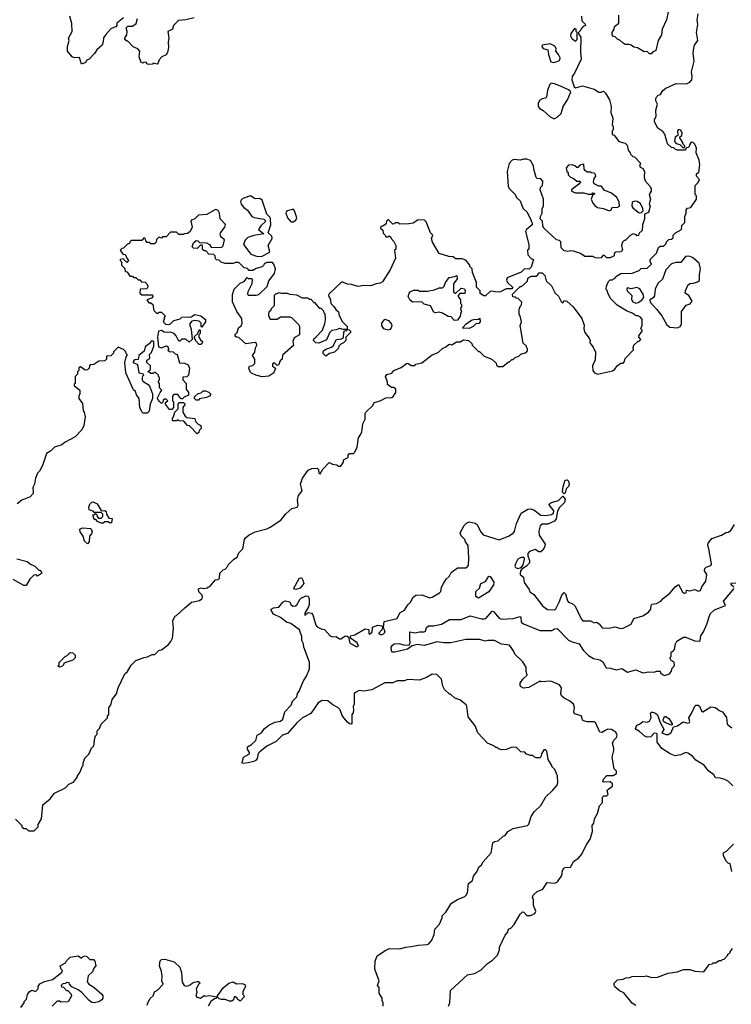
# Model space of a CAD drawing. Extents: x 1861455 to 2058065, y 200073 to 437907.
# Tile 85 of 256: x 1962550 to 1968701, y 257622 to 266126. Entities that reach past the tile are written whole.
import ezdxf

# ---------------------------------------------------------------- set-up
doc = ezdxf.new("R2010")
doc.units = 0

msp = doc.modelspace()

# ---------------------------------------------------------------- linework, layer by layer
at = {"layer": '0CON05XD'}
for points in [[(1968156, 266195), (1968140, 266125), (1968102.5, 266045), (1968097.5, 265995), (1968068.8, 265945), (1968049.3, 265860.7), (1968020, 265845), (1968008.3, 265831.7), (1967995, 265830), (1967975, 265850), (1967948.3, 265848.3), (1967891.7, 265881.7), (1967858.3, 265888.3), (1967836.7, 265906.7), (1967818.3, 265911.7)], [(1962515, 259220), (1962570, 259165), (1962570, 259155), (1962585, 259140), (1962605, 259140), (1962625, 259120), (1962675, 259120), (1962698.3, 259141.7), (1962710, 259155), (1962710, 259175), (1962740, 259225), (1962750, 259345), (1962813, 259397), (1962850, 259445), (1962945, 259492.5), (1962975, 259522.5), (1963015, 259540), (1963050, 259585), (1963050, 259595), (1963070, 259625), (1963091.7, 259678.3), (1963100, 259685), (1963100, 259705), (1963113, 259747), (1963148.3, 259781.7), (1963170, 259835), (1963190, 259855), (1963198.3, 259921.7), (1963205, 259940), (1963220, 259955), (1963220, 259985), (1963240, 260005), (1963255, 260040), (1963310, 260095), (1963310, 260115), (1963320, 260125), (1963320, 260185), (1963337.5, 260205), (1963350, 260255), (1963387, 260303), (1963402.5, 260355), (1963457.5, 260475), (1963483, 260497), (1963515, 260550), (1963555, 260590), (1963625, 260617.5), (1963655, 260622.5), (1963695, 260642.5), (1963717, 260643), (1963755, 260680), (1963777, 260683), (1963835, 260730), (1963857.5, 260755), (1963870, 260785), (1963880, 260865), (1963872.5, 260935), (1963893.6, 260976.4), (1963905, 260980), (1963977.5, 261045), (1964036.4, 261093.6), (1964105, 261110), (1964125, 261122.5), (1964130, 261135), (1964126.7, 261155), (1964097.5, 261185), (1964095, 261210), (1964115, 261217.5), (1964135, 261212.5), (1964175, 261220), (1964181.7, 261228.3), (1964195, 261230), (1964242.5, 261287.5), (1964265, 261290), (1964278.3, 261301.7), (1964280, 261345), (1964310, 261375), (1964325, 261380), (1964350, 261405), (1964351.7, 261418.3), (1964400, 261465), (1964430, 261485), (1964445, 261520), (1964480, 261555), (1964492.5, 261635), (1964500.7, 261649.3), (1964535, 261677.5), (1964585, 261702.5), (1964685, 261727.5), (1964715, 261742.5), (1964806.4, 261803.6), (1964850.7, 261859.3), (1964902.5, 261905), (1964947.5, 261915), (1964956.2, 261933.8), (1964950, 261975), (1964960, 262015), (1964993, 262057), (1964976.7, 262115), (1964995, 262166.7), (1965045, 262233.8), (1965075, 262248.8), (1965121.7, 262251.7), (1965131.7, 262241.7), (1965135, 262210), (1965147, 262203), (1965170, 262245), (1965225, 262300), (1965255, 262287.5), (1965291.7, 262281.7), (1965305, 262270), (1965325, 262270), (1965350, 262305), (1965350, 262325), (1965390, 262345), (1965390, 262365), (1965401.7, 262378.3), (1965435, 262380), (1965448.3, 262391.7), (1965467.5, 262435), (1965477.5, 262515), (1965500, 262545), (1965506.7, 262565), (1965517.5, 262635), (1965537.5, 262675), (1965537.5, 262725), (1965542.5, 262735), (1965602.5, 262795), (1965615, 262820), (1965665, 262832.5), (1965715, 262860), (1965767, 262863), (1965779.3, 262870.7), (1965800, 262905), (1965800, 262935), (1965785, 262950), (1965765, 262950), (1965730, 262975), (1965730, 262995), (1965712.5, 263045), (1965725, 263060), (1965766.7, 263073.3), (1965785, 263096.7), (1965847, 263123), (1965895, 263157.5), (1965905, 263160), (1965935, 263140), (1965965, 263140), (1965975, 263150), (1966025, 263162.5), (1966115, 263230), (1966168.3, 263251.7), (1966203.6, 263286.4), (1966235, 263300), (1966250, 263315), (1966265, 263322.5), (1966285, 263317.5), (1966325, 263342.5), (1966357, 263343), (1966385, 263360), (1966430, 263355), (1966458.3, 263328.3), (1966460, 263315), (1966515, 263260), (1966525, 263260), (1966565, 263220), (1966630, 263195), (1966668.3, 263158.3), (1966671.7, 263141.7), (1966685, 263130), (1966725, 263130), (1966775, 263170), (1966785, 263170), (1966805, 263190), (1966815, 263190), (1966831.7, 263208.3), (1966865, 263220), (1966883, 263237), (1966928.3, 263251.7), (1966940, 263265), (1966940, 263285), (1966930, 263295), (1966930, 263305), (1966903, 263333), (1966877.5, 263485), (1966887.5, 263515), (1966877, 263567), (1966868.3, 263578.3), (1966867.5, 263625), (1966880, 263655), (1966887, 263663), (1966890, 263685), (1966858.3, 263718.3), (1966841.7, 263721.7), (1966835, 263730), (1966811.7, 263731.7), (1966810, 263755), (1966875, 263820), (1966888.3, 263821.7), (1966936.4, 263863.6), (1966945, 263897.5), (1966975, 263910), (1967015, 263910), (1967028.3, 263921.7), (1967035, 263940), (1967065, 263940), (1967090, 263915), (1967101.7, 263871.7), (1967146.4, 263826.4), (1967177.5, 263765), (1967207, 263737), (1967232.5, 263685), (1967245, 263680), (1967255, 263700), (1967280, 263695), (1967333.3, 263645), (1967410, 263545), (1967428.3, 263488.3), (1967426, 263455), (1967436, 263425), (1967473.3, 263375), (1967480, 263355), (1967477.5, 263335), (1967506.1, 263296.1), (1967526.7, 263255), (1967523, 263187), (1967502.5, 263135), (1967503, 263097), (1967517.5, 263075), (1967545, 263063.3), (1967675, 263093.3), (1967693, 263107), (1967713.6, 263136.4), (1967745, 263160), (1967765, 263160), (1967777, 263173), (1967785, 263200), (1967857, 263273), (1967852.5, 263295), (1967860, 263315), (1967895, 263350), (1967905, 263350), (1967920, 263365), (1967903, 263383), (1967902.5, 263395), (1967930, 263435), (1967930, 263445), (1967920, 263455), (1967931.7, 263488.3), (1967930, 263535), (1967915, 263557.5), (1967897, 263567), (1967878.3, 263568.3), (1967845, 263592.5), (1967795, 263612.5), (1967715, 263660), (1967660, 263715), (1967632.5, 263765), (1967630, 263785), (1967620, 263795), (1967622.5, 263825), (1967640, 263865), (1967655, 263880), (1967675, 263880), (1967681.7, 263888.3), (1967695, 263890), (1967700, 263905), (1967745, 263932.5), (1967845, 263937.5), (1967905, 263960), (1967923, 263977), (1967975, 263980), (1968010, 264015), (1968000, 264035), (1968000, 264055), (1968055, 264110), (1968071.7, 264158.3), (1968085, 264170), (1968115, 264170), (1968138.3, 264191.7), (1968141.7, 264208.3), (1968161.7, 264228.3), (1968185, 264230), (1968198.3, 264241.7), (1968200, 264265), (1968220, 264285), (1968270, 264315), (1968273, 264347), (1968300, 264375), (1968300, 264425), (1968310, 264455), (1968310, 264485), (1968323, 264497), (1968350, 264505), (1968400, 264575), (1968400, 264605), (1968390, 264615), (1968390, 264695), (1968415, 264720), (1968427.5, 264745), (1968400, 264775), (1968400, 264795), (1968421.7, 264808.3), (1968430, 264875), (1968422.3, 264912.3), (1968396.7, 264975), (1968400, 265015), (1968385, 265050), (1968370, 265065), (1968355, 265067.5), (1968340, 265045), (1968338.3, 265031.7), (1968328.3, 265021.7), (1968311.7, 265018.3), (1968305, 265000), (1968235, 265000), (1968220, 265005), (1968205, 265020), (1968183, 265023), (1968150, 265055), (1968127, 265137), (1968109.3, 265159.3), (1968065, 265187.5), (1968037.5, 265245), (1968037.5, 265265), (1968051.7, 265288.3), (1968047.5, 265345), (1968062.5, 265395), (1968047.5, 265425), (1968047.5, 265445), (1968057, 265463), (1968070, 265475), (1968089.3, 265480.7), (1968110, 265515), (1968135.8, 265534.2), (1968225, 265573.3), (1968315, 265571.2), (1968342.5, 265585), (1968358.8, 265605), (1968362, 265635), (1968356.1, 265676.1), (1968378.8, 265768.8), (1968371.9, 265835), (1968376.8, 265883.2), (1968384, 265905), (1968412, 265945), (1968399.2, 266015), (1968412.5, 266085), (1968406.9, 266125), (1968415.5, 266175)], [(1963448.3, 266141.7), (1963390, 266095), (1963390, 266075), (1963380, 266065), (1963340.7, 266049.3), (1963295, 265997.5), (1963275, 265970), (1963272.5, 265935), (1963262.5, 265905), (1963217.5, 265865), (1963196.4, 265833.6), (1963150, 265785), (1963130, 265775), (1963120, 265755), (1963085, 265742.5), (1963068.3, 265798.3), (1963025, 265796.2), (1963005, 265803.8), (1962962.5, 265855), (1962962.5, 265895), (1962976.7, 265945), (1962973.3, 265965), (1963002.5, 266025), (1963001.7, 266091.7), (1962982.5, 266155)], [(1964057, 266143), (1963985, 266123.3), (1963921.7, 266118.3), (1963880, 266075), (1963870, 266045), (1963830, 266025), (1963840, 265965), (1963832.5, 265935), (1963837, 265887), (1963826.4, 265843.6), (1963816.4, 265823.6), (1963780, 265805), (1963755, 265780), (1963747, 265753), (1963737, 265743), (1963705, 265750), (1963697, 265743), (1963665, 265737.5), (1963650, 265745), (1963645, 265760), (1963623, 265757), (1963615, 265750), (1963600, 265755), (1963582.5, 265805), (1963590, 265855), (1963570, 265875), (1963531.7, 265891.7), (1963485, 265940), (1963475, 265940), (1963460, 265955), (1963460, 265965), (1963477.5, 265995), (1963480, 266025), (1963470, 266055), (1963485, 266070), (1963525, 266068.8), (1963558.3, 266091.7), (1963567.5, 266135)], [(1967407.5, 266155), (1967410, 266115), (1967438.3, 266088.3), (1967440, 266075), (1967421.7, 266068.3), (1967400, 266045), (1967398.3, 266031.7), (1967380, 266015), (1967380, 266005), (1967400, 265975), (1967397.5, 265845), (1967403.3, 265785), (1967346.7, 265665), (1967326.7, 265635), (1967323.3, 265605), (1967343.3, 265545), (1967355, 265536.7), (1967415, 265554.2), (1967515, 265526), (1967555, 265501.2), (1967575, 265500), (1967597.5, 265507.5), (1967615, 265490), (1967647.5, 265435), (1967662.5, 265375), (1967660, 265325), (1967677.5, 265275), (1967672.5, 265215), (1967680, 265205), (1967680, 265175), (1967670, 265165), (1967670, 265135), (1967688.3, 265128.3), (1967730, 265075), (1967785, 265060), (1967801.7, 265041.7), (1967808.3, 264998.3), (1967827, 264977), (1967830, 264965), (1967850, 264945), (1967865, 264940), (1967920, 264885), (1967910, 264875), (1967910, 264855), (1967935, 264840), (1967950, 264815), (1967947.5, 264765), (1967957.5, 264735), (1968000, 264685), (1968007.5, 264665), (1968007.5, 264645), (1967992.5, 264615), (1968002.5, 264575), (1967990, 264535), (1968000, 264515), (1967985, 264460), (1967950, 264445), (1967950, 264405), (1967932.5, 264355), (1967930, 264305), (1967901.7, 264278.3), (1967898.3, 264261.7), (1967885, 264260), (1967878.3, 264268.3), (1967853, 264277), (1967827, 264263), (1967785, 264220), (1967775, 264220), (1967760, 264205), (1967752.5, 264175), (1967760, 264135), (1967745, 264120), (1967701.7, 264118.3), (1967690, 264105), (1967690, 264085), (1967655, 264070), (1967625, 264070), (1967605, 264090), (1967591.7, 264088.3), (1967575, 264070), (1967545, 264067.5), (1967528.3, 264068.3), (1967505, 264080), (1967435, 264080), (1967397, 264107), (1967337, 264127), (1967315, 264130), (1967285, 264122.5), (1967255, 264130), (1967230, 264155), (1967228.3, 264208.3), (1967215, 264220), (1967190, 264225), (1967080, 264325), (1967072.5, 264345), (1967070, 264385), (1967050, 264405), (1967052.5, 264425), (1967067.5, 264455), (1967067.5, 264495), (1967077.5, 264515), (1967076.4, 264576.4), (1967050, 264655), (1967053, 264677), (1967070, 264695), (1967071.7, 264731.7), (1967055, 264750), (1967023, 264753), (1967013, 264763), (1966993.3, 264835), (1966992.5, 264865), (1966965, 264910), (1966935, 264922.5), (1966905, 264922.5), (1966875, 264912.5), (1966825, 264917.5), (1966808.3, 264911.7), (1966780, 264885), (1966762.5, 264815), (1966772.5, 264685), (1966783.6, 264663.6), (1966829.3, 264619.3), (1966847, 264587), (1966875, 264560), (1966891.7, 264521.7), (1966902.5, 264495), (1966932.5, 264465), (1966970, 264395), (1966971.7, 264381.7), (1966980, 264375), (1966980, 264355), (1966930, 264315), (1966922.5, 264295), (1966950, 264185), (1966950, 264145), (1966940, 264135), (1966942.5, 264095), (1966975, 264060), (1966990, 264055), (1966971.7, 263988.3), (1966955, 263972.5), (1966912.5, 263975), (1966883.6, 263946.4), (1966763.6, 263896.4), (1966757.5, 263875), (1966767.5, 263855), (1966810, 263815), (1966808.3, 263801.7), (1966755, 263800), (1966705, 263776.7), (1966685, 263773.3), (1966618.3, 263781.7), (1966575, 263740), (1966561.7, 263741.7), (1966531.7, 263761.7), (1966530, 263785), (1966500, 263815), (1966497.5, 263855), (1966463, 263943), (1966460, 263975), (1966440, 263995), (1966440, 264005), (1966405, 264050), (1966375, 264060), (1966318.3, 264061.7), (1966297, 264077), (1966258.3, 264081.7), (1966177, 264107), (1966117.5, 264205), (1966110, 264235), (1966120, 264265), (1966100, 264285), (1966065, 264380), (1966050, 264395), (1965995, 264396.7), (1965951.7, 264368.3), (1965915, 264362.5), (1965835, 264360), (1965825, 264370), (1965795, 264370), (1965788.3, 264361.7), (1965775, 264360), (1965738.3, 264398.3), (1965731.7, 264398.3), (1965720, 264385), (1965718.3, 264361.7), (1965688.3, 264341.7), (1965671.7, 264338.3), (1965670, 264325), (1965688.3, 264308.3), (1965693, 264283), (1965710, 264265), (1965715, 264250), (1965735, 264250), (1965745, 264260), (1965758.3, 264248.3), (1965760, 264235), (1965785, 264210), (1965800, 264175), (1965800, 264145), (1965790, 264135), (1965797.5, 264065), (1965752.5, 263965), (1965685, 263862.5), (1965665, 263850), (1965630, 263845), (1965585, 263827.5), (1965525, 263830), (1965475, 263822.5), (1965419.3, 263839.3), (1965385, 263842), (1965335, 263862.5), (1965222.5, 263755), (1965220, 263745), (1965237.5, 263705), (1965240, 263675), (1965265, 263650), (1965282, 263622), (1965305, 263602.5), (1965312.3, 263572.3), (1965341.2, 263515), (1965380, 263475), (1965380, 263450), (1965398.3, 263448.3), (1965410, 263435), (1965410, 263425), (1965370, 263385), (1965370, 263355), (1965350, 263335), (1965327, 263323), (1965310, 263305), (1965305, 263290), (1965270, 263255), (1965228.3, 263241.7), (1965195, 263220), (1965170, 263245), (1965177.5, 263265), (1965195, 263281.2), (1965245, 263297.5), (1965260, 263310), (1965287.5, 263365), (1965331.2, 263368.8), (1965349.3, 263380.7), (1965353.3, 263426.7), (1965361.7, 263438.3), (1965378.3, 263441.7), (1965380, 263450), (1965345, 263450), (1965315, 263460), (1965285, 263446.7), (1965248.8, 263441.2), (1965228.6, 263421.4), (1965207.9, 263372.1), (1965195, 263356.7), (1965135, 263333.3), (1965110, 263335), (1965090, 263355), (1965091.7, 263368.3), (1965110, 263385), (1965167, 263443), (1965187, 263503), (1965192.5, 263535), (1965190, 263585), (1965181.7, 263591.7), (1965178.3, 263608.3), (1965155, 263630), (1965145, 263630), (1965105, 263680), (1965095, 263680), (1965068.3, 263708.3), (1965055, 263710), (1965045, 263720), (1964995, 263720), (1964947, 263747), (1964885, 263752.5), (1964865, 263760), (1964815, 263760), (1964795, 263767.5), (1964760, 263755), (1964750, 263745), (1964750, 263655), (1964720, 263625), (1964720, 263615), (1964705, 263600), (1964700, 263585), (1964700, 263565), (1964710, 263555), (1964710, 263545), (1964715, 263540), (1964775, 263540), (1964805, 263560), (1964885, 263560), (1964900, 263555), (1964961.7, 263491.7), (1964967.5, 263475), (1964970, 263405), (1964922.5, 263377.5), (1964910, 263345), (1964917, 263313), (1964821.7, 263228.3), (1964820, 263195), (1964801.7, 263178.3), (1964788.3, 263141.7), (1964775, 263140), (1964755, 263160), (1964741.7, 263158.3), (1964735, 263150), (1964735, 263132.5), (1964760, 263115), (1964747.5, 263075), (1964705, 263046.7), (1964645, 263040), (1964590, 263055), (1964555, 263072.5), (1964542.5, 263085), (1964530, 263115), (1964537.5, 263132.5), (1964565, 263138.8), (1964582.3, 263157.7), (1964583.8, 263193.8), (1964563.3, 263225), (1964582.5, 263255), (1964588.3, 263291.7), (1964600, 263315), (1964598.3, 263328.3), (1964585, 263337.5), (1964505, 263327.5), (1964445, 263380), (1964423, 263383), (1964413, 263393), (1964413, 263407), (1964430, 263425), (1964440, 263465), (1964465, 263482.5), (1964472.5, 263505), (1964470, 263545), (1964427.5, 263605), (1964388.3, 263688.3), (1964388.3, 263751.7), (1964403, 263797), (1964455, 263850), (1964490, 263865), (1964515, 263900), (1964525, 263890), (1964555, 263890), (1964560, 263885), (1964555.8, 263845), (1964521.2, 263775), (1964519.3, 263759.3), (1964525, 263747.5), (1964595, 263745.6), (1964618.5, 263751.5), (1964688.1, 263821.9), (1964705, 263870), (1964752, 263935), (1964760, 263975), (1964747.5, 264015), (1964735, 264030), (1964685, 264030), (1964678.3, 264021.7), (1964665, 264020), (1964658.3, 264001.7), (1964645, 263990), (1964593, 263977), (1964565, 263960), (1964535, 263960), (1964518.3, 263978.3), (1964491.7, 263981.7), (1964445, 264030), (1964415, 264030), (1964395, 264020), (1964325, 264020), (1964291.7, 264031.7), (1964275, 264050), (1964251.7, 264051.7), (1964241.7, 264061.7), (1964240, 264085), (1964228.3, 264098.3), (1964185, 264100), (1964158.3, 264128.3), (1964145, 264130), (1964131.7, 264141.7), (1964130, 264175), (1964125, 264180), (1964111.7, 264178.3), (1964085, 264150), (1964053, 264153), (1964040, 264165), (1964051.7, 264198.3), (1964075, 264220), (1964090, 264215), (1964105, 264200), (1964165, 264197.5), (1964190, 264185), (1964205, 264160), (1964275, 264157.5), (1964297.5, 264162.5), (1964308.3, 264171.7), (1964320, 264225), (1964289.3, 264249.3), (1964283.6, 264273.6), (1964286.2, 264285), (1964323.8, 264335), (1964328.3, 264358.3), (1964282.5, 264405), (1964277.5, 264455), (1964266.4, 264476.4), (1964253, 264483)], [(1967818.3, 265911.7), (1967785, 265912.5), (1967765, 265922.5), (1967738.3, 265948.3), (1967720, 265955), (1967698.3, 265978.3), (1967681.7, 265981.7), (1967670, 265995), (1967670, 266015), (1967690, 266045), (1967691.7, 266068.3), (1967730, 266095), (1967730, 266165)], [(1967355, 265940), (1967370, 265955), (1967370, 266015), (1967360, 266025), (1967360, 266045), (1967345, 266050), (1967313, 266007), (1967312.5, 265985), (1967323.6, 265963.6), (1967355, 265940)], [(1967165, 265756), (1967195, 265764), (1967220, 265775), (1967220.8, 265795), (1967208, 265825), (1967183.8, 265855), (1967186.2, 265876.2), (1967176.4, 265896.4), (1967135, 265917.5), (1967066.7, 265905), (1967062, 265895), (1967075, 265876), (1967115.9, 265865.9), (1967121.4, 265825), (1967141.7, 265761.7), (1967165, 265756)], [(1967165, 265272.5), (1967175, 265273.3), (1967195, 265283.3), (1967230, 265315), (1967247.5, 265375), (1967285, 265432.5), (1967313, 265503), (1967295, 265520), (1967225, 265551.2), (1967172.3, 265572.3), (1967145, 265576.2), (1967132.9, 265567.1), (1967111.7, 265518.3), (1967103.6, 265456.4), (1967095, 265447.5), (1967065, 265442.5), (1967045, 265430), (1967032.5, 265405), (1967032.5, 265375), (1967045, 265357.5), (1967075, 265342.5), (1967135, 265287.5), (1967165, 265272.5)], [(1968295, 265020), (1968300, 265035), (1968282.5, 265052.5), (1968282.5, 265065), (1968256.7, 265105), (1968257.5, 265115), (1968273.8, 265126.2), (1968276, 265145), (1968265, 265171.2), (1968245, 265176), (1968236, 265165), (1968240, 265125), (1968215, 265110), (1968210, 265075), (1968225, 265056.7), (1968257, 265047), (1968281.7, 265021.7), (1968295, 265020)], [(1967645, 264474), (1967659.4, 264480.6), (1967673.2, 264506.8), (1967715, 264504.4), (1967733.7, 264516.3), (1967732, 264552), (1967711.1, 264591.1), (1967665, 264628.8), (1967602.7, 264652.7), (1967578.3, 264688.3), (1967555, 264687.5), (1967517, 264707), (1967510, 264725), (1967516.4, 264753.6), (1967530, 264775), (1967528.3, 264788.3), (1967515, 264800), (1967493, 264803), (1967485, 264810), (1967455, 264810), (1967441.7, 264821.7), (1967430, 264835), (1967427.5, 264877.5), (1967391.7, 264868.3), (1967375, 264850), (1967365, 264850), (1967350, 264865), (1967325, 264873.3), (1967295, 264870), (1967272.5, 264845), (1967280, 264815), (1967290, 264805), (1967290, 264785), (1967310, 264765), (1967335, 264757.5), (1967365, 264732.5), (1967395, 264730), (1967397.5, 264725), (1967382.5, 264705), (1967320, 264655), (1967320, 264645), (1967355, 264630), (1967425, 264630), (1967465, 264620), (1967495, 264620), (1967505, 264630), (1967518.3, 264628.3), (1967518.3, 264621.7), (1967501.7, 264608.3), (1967490, 264575), (1967505, 264540), (1967520.7, 264520.7), (1967545, 264502.5), (1967595, 264493.8), (1967645, 264474)], [(1964605, 264080), (1964645, 264083.3), (1964706.1, 264113.9), (1964712.5, 264125), (1964698, 264175), (1964733.8, 264235), (1964730, 264255), (1964697.5, 264285), (1964720, 264355), (1964718.8, 264405), (1964715, 264417.5), (1964686.7, 264445), (1964646.8, 264566.8), (1964625, 264582), (1964585, 264580), (1964544.2, 264605.8), (1964487.5, 264585), (1964468.3, 264571.7), (1964460, 264555), (1964465, 264532.5), (1964486.7, 264505), (1964519.5, 264479.6), (1964557, 264427), (1964577, 264417), (1964661.7, 264401.7), (1964677.5, 264385), (1964633.3, 264345), (1964613.8, 264315), (1964660, 264275), (1964575, 264261.2), (1964522.5, 264245), (1964499.3, 264220.7), (1964483.6, 264183.6), (1964549.3, 264099.3), (1964605, 264080)], [(1964253, 264483), (1964243, 264487), (1964167, 264443), (1964095, 264436.7), (1964065, 264406.2), (1964034.3, 264395.7), (1964030, 264385), (1964040, 264335), (1964022.5, 264295), (1964001.7, 264278.3), (1963975, 264277.5), (1963965, 264270), (1963925, 264270), (1963905, 264290), (1963855, 264290), (1963815, 264250), (1963785, 264250), (1963775, 264240), (1963751.7, 264248.3), (1963731.7, 264228.3), (1963730, 264205), (1963715, 264190), (1963685, 264190), (1963675, 264200), (1963651.7, 264201.7), (1963640, 264215), (1963635, 264240), (1963621.7, 264238.3), (1963605, 264220), (1963515, 264220), (1963501.7, 264208.3), (1963498.3, 264191.7), (1963481.7, 264188.3), (1963448.3, 264151.7), (1963431.7, 264148.3), (1963420, 264135), (1963441.7, 264101.7), (1963458.3, 264098.3), (1963468.3, 264088.3), (1963470, 264075), (1963490, 264045), (1963475, 264030), (1963445, 264060), (1963420, 264055), (1963420, 264045), (1963430, 264035), (1963430, 264005), (1963458.3, 263978.3), (1963461.7, 263951.7), (1963478.3, 263948.3), (1963501.7, 263911.7), (1963525, 263910), (1963535, 263900), (1963555, 263900), (1963575, 263880), (1963588.3, 263878.3), (1963601.7, 263861.7), (1963635, 263860), (1963650, 263845), (1963657.5, 263825), (1963655, 263810), (1963645, 263800), (1963591.7, 263798.3), (1963590, 263765), (1963605, 263750), (1963698.3, 263748.3), (1963700, 263735), (1963688.3, 263721.7), (1963650, 263705), (1963665, 263680), (1963685, 263680), (1963700, 263665), (1963710, 263615), (1963731.7, 263591.7), (1963745, 263590), (1963755, 263600), (1963775, 263600), (1963808.3, 263568.3), (1963800, 263555), (1963800, 263535), (1963790, 263525), (1963795, 263510), (1963810, 263495), (1963835, 263492.5), (1963855, 263500), (1963883, 263527), (1963937, 263543), (1963953, 263557), (1964031.7, 263558.3), (1964065, 263580), (1964115, 263567.5), (1964156.4, 263536.4), (1964157.5, 263515), (1964125, 263470), (1964118.3, 263478.3), (1964117.5, 263505), (1964100.7, 263520.7), (1964065, 263527.5), (1964037, 263523), (1964017.5, 263495), (1964033, 263453), (1964040, 263365), (1964015, 263340), (1963985, 263366.7), (1963953.6, 263366.4), (1963935, 263350), (1963925, 263350), (1963903.3, 263395), (1963885, 263416.7), (1963855, 263426.7), (1963825, 263423.3), (1963798.3, 263428.3), (1963775, 263442.5), (1963750, 263435), (1963740, 263385), (1963750.7, 263300.7), (1963775, 263292.5), (1963815, 263310), (1963830, 263305), (1963830, 263295), (1963840, 263285), (1963831.7, 263271.7), (1963845, 263260), (1963877, 263257), (1963895, 263240), (1963910, 263235), (1963931.7, 263161.7), (1963975, 263160), (1964007.5, 263145), (1964017.5, 263115), (1964010, 263055), (1963995, 263040), (1963961.7, 263038.3), (1963960, 263015), (1963990, 262985), (1963990, 262935), (1964010, 262905), (1964008.3, 262881.7), (1963973, 262867), (1963958.3, 262851.7), (1963945, 262850), (1963931.7, 262861.7), (1963930, 262875), (1963918.3, 262888.3), (1963881.7, 262888.3), (1963870, 262875), (1963870, 262835), (1963880, 262825), (1963880, 262775), (1963865, 262760), (1963845, 262760), (1963810, 262805), (1963811.7, 262818.3), (1963830, 262835), (1963817, 262847), (1963802.5, 262847.5), (1963791.7, 262838.3), (1963788.3, 262821.7), (1963775, 262810), (1963755, 262830), (1963742.5, 262855), (1963743, 262867), (1963763, 262907), (1963780, 262925), (1963760, 262945), (1963760, 262985), (1963750, 262995), (1963750, 263005), (1963760, 263015), (1963760, 263035), (1963750, 263045), (1963750, 263055), (1963725, 263080), (1963711.7, 263078.3), (1963705, 263070), (1963685, 263070), (1963678.3, 263078.3), (1963661.7, 263081.7), (1963661.7, 263088.3), (1963680, 263105), (1963680, 263135), (1963650, 263165), (1963650, 263185), (1963675, 263200), (1963672.5, 263235), (1963690, 263250), (1963710, 263305), (1963710, 263345), (1963705, 263350), (1963685, 263350), (1963680, 263335), (1963635, 263300), (1963626.2, 263263.8), (1963580, 263225), (1963575, 263190), (1963543, 263187), (1963530, 263175), (1963530, 263165), (1963567, 263147), (1963580, 263075), (1963618.3, 263068.3), (1963620, 263055), (1963611.7, 263048.3), (1963610, 263035), (1963607.5, 263015), (1963615, 263002.5), (1963668.3, 262968.3), (1963697.5, 262895), (1963697.5, 262855), (1963677.5, 262805), (1963670, 262745), (1963651.7, 262728.3), (1963618.3, 262728.3), (1963605, 262740), (1963587.5, 262775), (1963582.5, 262855), (1963560, 262885), (1963550, 262915), (1963535, 262930), (1963467.5, 263075), (1963460, 263165), (1963470, 263215), (1963480, 263225), (1963480, 263235), (1963471.7, 263241.7), (1963468.3, 263258.3), (1963448.3, 263278.3), (1963401.7, 263298.3), (1963361.7, 263258.3), (1963360, 263245), (1963338.3, 263221.7), (1963301.7, 263218.3), (1963300, 263195), (1963285, 263180), (1963235, 263177.5), (1963191.7, 263148.3), (1963160, 263145), (1963153, 263137), (1963150, 263115), (1963137, 263103), (1963115, 263100), (1963075, 263127.5), (1963061.7, 263118.3), (1963060, 263095), (1963050, 263085), (1963050, 263065), (1963030, 263045), (1963030, 262985), (1963021.7, 262978.3), (1963020, 262965), (1963070, 262925), (1963070, 262895), (1963060, 262875), (1963062.5, 262855), (1963091.7, 262811.7), (1963098.3, 262748.3), (1963107, 262737), (1963117.5, 262695), (1963105, 262620), (1963086.4, 262583.6), (1963028.3, 262521.7), (1962943.9, 262476.1), (1962915, 262453.3), (1962850, 262435), (1962815, 262400), (1962780.7, 262379.3), (1962747.5, 262275), (1962720, 262225), (1962705, 262210), (1962687.5, 262165), (1962677.5, 262115), (1962662.5, 262085), (1962667, 262047), (1962667, 262033), (1962640, 262005), (1962570, 261975), (1962527, 261943)], [(1964895, 264378.8), (1964915, 264381.2), (1964937.5, 264395), (1964946.2, 264415), (1964926.1, 264476.1), (1964916, 264486), (1964906.1, 264486.1), (1964865, 264474.2), (1964853.9, 264466.1), (1964850.9, 264455), (1964865, 264415.7), (1964895, 264378.8)], [(1967905, 264457.5), (1967925, 264460), (1967940, 264475), (1967937.5, 264495), (1967915, 264537.5), (1967886.4, 264556.4), (1967865, 264557.5), (1967845, 264550), (1967842.5, 264515), (1967850.7, 264500.7), (1967895, 264462.5), (1967905, 264457.5)], [(1968235, 263463.8), (1968260, 263475), (1968269.2, 263495), (1968270, 263605), (1968310.5, 263659.6), (1968345, 263672.5), (1968363.3, 263695), (1968333, 263743), (1968302.5, 263765), (1968304, 263785), (1968325.7, 263834.3), (1968341.7, 263848.3), (1968375, 263850), (1968409.1, 263860.9), (1968425, 263873.3), (1968427.3, 263882.7), (1968426, 263925), (1968435.8, 263975), (1968424.2, 264024.2), (1968365, 264071.2), (1968335, 264082), (1968305, 264080), (1968265, 264030), (1968221.7, 264028.3), (1968185, 264017.5), (1968136, 263964), (1968105.9, 263884.1), (1968065, 263846.7), (1968042.7, 263797.3), (1968038, 263742), (1968026.4, 263723.6), (1967997.5, 263705), (1968000, 263685), (1968055.9, 263625.9), (1968099.2, 263569.2), (1968145, 263490), (1968170.7, 263470.7), (1968235, 263463.8)], [(1966308.3, 263528.3), (1966279.4, 263559.4), (1966255, 263563.3), (1966205, 263592.5), (1966175, 263599.4), (1966145, 263593.3), (1966129.3, 263599.3), (1966100, 263655), (1966045, 263670), (1966025, 263690), (1965945, 263687.5), (1965923.3, 263705), (1965907.5, 263735), (1965917.5, 263765), (1965925, 263776.7), (1965955, 263790), (1965995, 263790), (1966005, 263780), (1966075, 263780), (1966136.4, 263793.6), (1966175, 263810), (1966205, 263810), (1966220, 263825), (1966230, 263855), (1966261.7, 263898.3), (1966311.7, 263908.3), (1966327.5, 263917.5), (1966331.7, 263888.3), (1966300, 263845), (1966300, 263775), (1966318.3, 263761.7), (1966365, 263807.5), (1966395, 263800), (1966400, 263785), (1966398.3, 263761.7), (1966355, 263760), (1966340, 263745), (1966340, 263735), (1966360, 263705), (1966360, 263675), (1966370, 263665), (1966370, 263645), (1966360, 263635), (1966363, 263613), (1966370, 263605), (1966363, 263597), (1966356.7, 263565), (1966335, 263530), (1966308.3, 263528.3)], [(1967875, 263677.9), (1967895, 263684.5), (1967927.4, 263702.6), (1967943.6, 263726.4), (1967939.2, 263755), (1967911.5, 263801.5), (1967885, 263813.8), (1967835, 263800), (1967805, 263808.8), (1967797.5, 263805), (1967801.2, 263785), (1967841.2, 263745), (1967839.8, 263709.8), (1967849.5, 263689.5), (1967875, 263677.9)], [(1966435, 263460), (1966381.7, 263461.7), (1966381.7, 263468.3), (1966410.7, 263499.3), (1966455, 263530), (1966475, 263537.5), (1966515, 263540), (1966528.3, 263548.3), (1966530, 263515), (1966518.3, 263501.7), (1966491.7, 263498.3), (1966470, 263475), (1966435, 263460)], [(1965735, 263443.1), (1965698.8, 263455), (1965680, 263485), (1965680, 263505), (1965705, 263538), (1965737.6, 263527.6), (1965763.8, 263495), (1965766.7, 263485), (1965760, 263465), (1965749.7, 263450.3), (1965735, 263443.1)], [(1964115, 263320), (1964101.7, 263321.7), (1964070, 263355), (1964070, 263365), (1964060, 263375), (1964061.7, 263388.3), (1964088.3, 263411.7), (1964105, 263450), (1964110, 263445), (1964110, 263415), (1964100, 263405), (1964100, 263385), (1964111.7, 263361.7), (1964130, 263345), (1964128.3, 263331.7), (1964115, 263320)], [(1964095, 262840), (1964075, 262840), (1964060, 262855), (1964061.7, 262868.3), (1964091.7, 262898.3), (1964118.3, 262901.7), (1964135, 262920), (1964155, 262920), (1964185, 262910), (1964200, 262895), (1964200, 262885), (1964190, 262875), (1964165, 262862.5), (1964105, 262850), (1964095, 262840)], [(1964085, 262550), (1964018.3, 262618.3), (1964001.7, 262621.7), (1963968.3, 262658.3), (1963925, 262660), (1963915, 262670), (1963905, 262660), (1963875, 262660), (1963870, 262665), (1963870, 262685), (1963880, 262695), (1963890, 262735), (1963920, 262765), (1963920, 262805), (1963931.7, 262818.3), (1963965, 262820), (1963980, 262805), (1963960, 262775), (1963960, 262735), (1963981.7, 262701.7), (1963995, 262690), (1964065, 262680), (1964070, 262655), (1964091.7, 262631.7), (1964115, 262620), (1964120, 262595), (1964101.7, 262578.3), (1964098.3, 262561.7), (1964085, 262550)], [(1967255, 262030), (1967243.3, 262045), (1967248.8, 262095), (1967265, 262150), (1967281.7, 262151.7), (1967295, 262140), (1967298.8, 262115), (1967292.5, 262095), (1967272.5, 262075), (1967265, 262040), (1967255, 262030)], [(1963255, 261777.5), (1963223, 261793), (1963208.3, 261808.3), (1963195, 261810), (1963181.7, 261848.3), (1963198.3, 261851.7), (1963205, 261860), (1963218.3, 261848.3), (1963220, 261835), (1963231.7, 261821.7), (1963255, 261820), (1963270, 261835), (1963270, 261855), (1963255, 261870), (1963195, 261870), (1963185, 261880), (1963151.7, 261891.7), (1963147.5, 261915), (1963155, 261940), (1963175, 261960), (1963185, 261962.5), (1963220, 261945), (1963255, 261887.5), (1963275, 261882.5), (1963286.7, 261886.7), (1963298.3, 261878.3), (1963300, 261855), (1963321.7, 261821.7), (1963348.3, 261818.3), (1963345, 261780), (1963325, 261780), (1963315, 261790), (1963285, 261790), (1963271.7, 261778.3), (1963255, 261777.5)], [(1964945, 261070.8), (1964970.7, 261119.3), (1964985, 261133.5), (1965025, 261149.2), (1965045, 261147.5), (1965051.2, 261125), (1965051.2, 261075), (1965045.9, 261054.1), (1965015, 261000), (1965015, 260980), (1965043.3, 261006.7), (1965071.2, 261001.2), (1965083.3, 260985), (1965108.5, 260895), (1965120.9, 260880.9), (1965155, 260863.8), (1965185, 260860), (1965232.5, 260805), (1965255, 260796.7), (1965285, 260797.5), (1965315, 260778.8), (1965325, 260778.8), (1965365, 260803.3), (1965380.7, 260800.7), (1965391.7, 260791.7), (1965405, 260741.2), (1965465, 260708.8), (1965478, 260715), (1965466, 260745), (1965410, 260785), (1965410, 260805), (1965445.9, 260814.1), (1965535, 260863.3), (1965568.3, 260858.3), (1965567.5, 260825), (1965575, 260817.5), (1965596.2, 260835), (1965600.7, 260879.3), (1965645, 260896.2), (1965679.5, 260889.6), (1965690, 260875), (1965680, 260855), (1965652.5, 260825), (1965675, 260814.2), (1965695, 260820.7), (1965707.9, 260835), (1965696.2, 260875), (1965701.7, 260928.3), (1965812.5, 260955), (1965836.7, 261003.3), (1965877.5, 261025), (1965905, 261072.5), (1965927.5, 261095), (1965951.2, 261138.8), (1965975, 261156.7), (1966025, 261158.8), (1966095, 261133.8), (1966115, 261137.5), (1966180, 261175), (1966191.7, 261188.3), (1966197.5, 261225), (1966212.5, 261255), (1966237, 261293), (1966263, 261317), (1966279.1, 261350.9), (1966335, 261390.5), (1966405, 261391.9), (1966424, 261405), (1966430, 261415), (1966432.9, 261475), (1966427.7, 261585), (1966402.5, 261615), (1966398, 261635), (1966367.4, 261667.4), (1966357.1, 261695), (1966392, 261758), (1966411.7, 261778.3), (1966435, 261790), (1966488.3, 261778.3), (1966503.8, 261765), (1966532.5, 261705), (1966555, 261677.5), (1966695, 261634), (1966775, 261666.2), (1966815, 261690), (1966826.7, 261706.7), (1966845.8, 261775), (1966885, 261862.5), (1966942.3, 261897.7), (1966965, 261900), (1966995, 261892.5), (1967055, 261847.1), (1967095, 261844.3), (1967147, 261853), (1967163.8, 261865), (1967166.7, 261885), (1967127.5, 261935), (1967130, 261945), (1967145, 261956), (1967206.1, 261973.9), (1967245, 262010), (1967265.9, 261985.9), (1967260, 261955), (1967217, 261913), (1967199.3, 261880.7), (1967186.2, 261815), (1967173.3, 261795), (1967115, 261770), (1967065, 261768.9), (1967048.1, 261755), (1967037.7, 261707.7), (1967040, 261675), (1967091.2, 261595), (1967090, 261575), (1967073.3, 261545), (1967055, 261530), (1967038.3, 261528.3), (1967005, 261548.8), (1966957, 261533), (1966943.6, 261516.4), (1966943.3, 261495), (1966957.5, 261455), (1966957.5, 261435), (1966930, 261405), (1966890.7, 261379.3), (1966880, 261365), (1966876.7, 261345), (1966877.5, 261335), (1966905, 261310), (1966910, 261265), (1966952.5, 261205), (1966960, 261185), (1966995, 261160), (1967070.7, 261060.7), (1967113, 261033), (1967175, 261030), (1967185, 261036.7), (1967213.8, 261095), (1967235, 261156.2), (1967255, 261177.5), (1967267.1, 261167.1), (1967285, 261106), (1967295, 261095.7), (1967325, 261084.2), (1967350.3, 261060.3), (1967402.3, 260952.3), (1967417.5, 260935), (1967485, 260933.3), (1967515, 260917.5), (1967535, 260922.5), (1967557.7, 260907.7), (1967585, 260872.5), (1967645, 260870), (1967695, 260882.5), (1967745, 260867.5), (1967765, 260870), (1967835.9, 260904.1), (1967860, 260955), (1967935, 260977.5), (1967985, 261007.5), (1968006.7, 261035), (1968007.5, 261065), (1968013.6, 261076.4), (1968055, 261083.8), (1968092.5, 261105), (1968112.3, 261127.7), (1968172.5, 261175), (1968215, 261227.5), (1968245, 261247.5), (1968278, 261185), (1968295, 261172.2), (1968310, 261175), (1968315, 261200), (1968342.9, 261192.9), (1968385, 261204.2), (1968415, 261190.8), (1968435.5, 261194.5), (1968445, 261226.7), (1968480.6, 261275), (1968488.8, 261335), (1968469.7, 261365), (1968472.4, 261385), (1968485, 261398.4), (1968525, 261412.5), (1968530.8, 261425), (1968506.7, 261556.7), (1968498.5, 261585), (1968500.5, 261605), (1968532, 261645), (1968617.7, 261672.3), (1968655, 261696), (1968675, 261700), (1968696.7, 261715), (1968728, 261765)], [(1963135, 261600), (1963111.7, 261621.7), (1963097.5, 261665), (1963073, 261703), (1963070, 261725), (1963093.6, 261736.4), (1963165, 261730), (1963177.5, 261705), (1963170, 261685), (1963152.5, 261665), (1963150, 261615), (1963135, 261600)], [(1962525, 261470), (1962615, 261447.5), (1962643, 261423), (1962680, 261405), (1962715, 261370), (1962725, 261370), (1962740, 261355), (1962738.3, 261341.7), (1962705, 261320), (1962695, 261330), (1962671.7, 261328.3), (1962637, 261293), (1962605, 261237.5), (1962585, 261237.5), (1962495, 261290)], [(1966855, 261386.7), (1966875, 261392.5), (1966889.3, 261400.7), (1966901.7, 261418.3), (1966912.5, 261465), (1966912.5, 261475), (1966905, 261480), (1966885, 261480), (1966855.8, 261465), (1966834.5, 261425), (1966831.4, 261405), (1966836.7, 261395), (1966855, 261386.7)], [(1964935.8, 261205.8), (1964925, 261206.7), (1964918.8, 261215), (1964965, 261300), (1964985, 261307.5), (1964998.8, 261285), (1965006, 261255), (1964975, 261214.5), (1964935.8, 261205.8)], [(1966515, 261130), (1966494, 261145), (1966494.1, 261185.9), (1966524.1, 261215.9), (1966537.5, 261255), (1966576.2, 261273.8), (1966605, 261318.8), (1966616.1, 261316.1), (1966648.7, 261268.7), (1966645.6, 261245), (1966605, 261184.3), (1966515, 261130)], [(1968723.3, 261225), (1968701.2, 261245), (1968701.2, 261258.8), (1968739.4, 261260.6)], [(1966108.3, 260738.3), (1966045, 260720.8), (1965985, 260728), (1965943.3, 260716.7), (1965901.7, 260688.3), (1965793.9, 260663.9), (1965773.6, 260663.6), (1965762.5, 260675), (1965762, 260705), (1965774, 260725), (1965786, 260734), (1965828.8, 260738.8), (1965867, 260727), (1965917.5, 260722.5), (1965926.7, 260745), (1965921.2, 260775), (1965922.5, 260837.5), (1965965, 260830), (1966005, 260840), (1966045, 260840), (1966056.7, 260845), (1966066.2, 260875), (1966085, 260890), (1966128.3, 260891.7), (1966195, 260906.2), (1966265, 260946.2), (1966365, 260944.2), (1966445, 260978), (1966545, 260950.9), (1966568.7, 260951.3), (1966580, 260955), (1966635, 261017.5), (1966645.8, 261015), (1966695, 260958), (1966715, 260948.6), (1966815, 260952.7), (1966875, 260972), (1966882.9, 260962.9), (1966885, 260922.2), (1966905, 260907.5), (1967045, 260850.4), (1967149.5, 260850.4), (1967175, 260863.3), (1967196.1, 260866.1), (1967295, 260767.5), (1967325, 260751.4), (1967386.7, 260735), (1967419.5, 260679.6), (1967466.7, 260635), (1967509.7, 260609.7), (1967565, 260596), (1967590.5, 260580.4), (1967618.3, 260528.3), (1967656.1, 260526.1), (1967705, 260511.2), (1967755, 260523.3), (1967805, 260491.4), (1967875, 260510), (1967935, 260483.3), (1967985, 260492.5), (1968035, 260490), (1968055, 260500), (1968085, 260500), (1968090, 260485), (1968105, 260470), (1968125, 260462.5), (1968167.5, 260475), (1968185, 260500), (1968190, 260525), (1968205, 260540), (1968210, 260555), (1968206.2, 260576.2), (1968181.7, 260591.7), (1968170, 260615), (1968180, 260625), (1968180, 260665), (1968195, 260670), (1968210, 260685), (1968217.5, 260735), (1968230.7, 260759.3), (1968288.3, 260791.7), (1968305, 260792.5), (1968385, 260761.2), (1968423, 260757), (1968432.5, 260765), (1968438, 260805), (1968460.7, 260839.3), (1968490, 260905), (1968517, 260993), (1968555, 261027.5), (1968650, 261065), (1968632.5, 261105), (1968726, 261214)], [(1965692.5, 257605), (1965692.5, 257635), (1965682.5, 257655), (1965682.5, 257675), (1965658.3, 257718.3), (1965657, 257767), (1965642.5, 257785), (1965656.7, 257825), (1965620, 257925), (1965623.3, 257995), (1965639.3, 258040.7), (1965715, 258090), (1965747, 258103), (1965835, 258100), (1965883.6, 258116.4), (1965935, 258120), (1965995, 258133.3), (1966073, 258137), (1966086.4, 258143.6), (1966113.6, 258176.4), (1966132.5, 258225), (1966138.3, 258271.7), (1966177.5, 258315), (1966201.7, 258368.3), (1966202.5, 258385), (1966233, 258417), (1966283.6, 258496.4), (1966333, 258527), (1966397, 258553), (1966410, 258565), (1966420, 258585), (1966430, 258665), (1966465, 258690), (1966473, 258727), (1966502.5, 258765), (1966517.5, 258805), (1966543, 258827), (1966557, 258853), (1966625, 258930), (1966640, 259015), (1966653, 259027), (1966685, 259032.5), (1966730, 259075), (1966745, 259080), (1966770, 259115), (1966815, 259140), (1966940, 259165), (1966951.7, 259178.3), (1966972.5, 259245), (1966997.5, 259285), (1967055, 259337.5), (1967097.5, 259415), (1967159.3, 259470.7), (1967196.1, 259513.9), (1967202.5, 259535), (1967197.5, 259595), (1967175, 259650), (1967150, 259675), (1967150, 259685), (1967116.7, 259735), (1967107, 259807), (1967095, 259820), (1967081.7, 259818.3), (1967060, 259785), (1967055, 259760), (1967045, 259750), (1967015, 259750), (1967000, 259755), (1966985, 259770), (1966965, 259770), (1966931.7, 259781.7), (1966915, 259800), (1966881.7, 259801.7), (1966845, 259840), (1966808.3, 259841.7), (1966755, 259822.5), (1966715, 259820), (1966688.3, 259828.3), (1966675, 259840), (1966665, 259840), (1966655, 259850), (1966595, 259877.5), (1966510, 259965), (1966488.3, 260028.3), (1966427.5, 260105), (1966416.4, 260196.4), (1966409.3, 260209.3), (1966355, 260252.5), (1966310, 260265), (1966275, 260300), (1966265, 260300), (1966220.7, 260340.7), (1966208.3, 260368.3), (1966195, 260430), (1966155, 260470), (1966115, 260472.5), (1966066.4, 260443.6), (1966005, 260420), (1965905, 260426.7), (1965873.6, 260416.4), (1965813.6, 260416.4), (1965775, 260397.5), (1965705, 260398.8), (1965595, 260336.7), (1965525, 260327.5), (1965485, 260332.5), (1965453.9, 260316.1), (1965442.5, 260305), (1965440, 260215), (1965433.3, 260195), (1965436.7, 260165), (1965431.7, 260138.3), (1965420, 260125), (1965420, 260045), (1965415, 260042.5), (1965400, 260045), (1965385, 260057.5), (1965352.5, 260095), (1965336.4, 260116.4), (1965318.8, 260165), (1965301.2, 260185), (1965257.7, 260207.7), (1965215, 260243.3), (1965164.1, 260245.9), (1965130, 260225), (1965065.5, 260134.5), (1964994.5, 260095.5), (1964945, 260054), (1964865, 259961.2), (1964822.5, 259945), (1964767.9, 259892.1), (1964685, 259852.5), (1964625, 259803.3), (1964612.3, 259787.7), (1964603.8, 259745), (1964595, 259730), (1964575, 259718.8), (1964525, 259707.5), (1964475, 259702.5), (1964471.7, 259708.3), (1964485, 259756.7), (1964536, 259785), (1964537.3, 259797.3), (1964518.8, 259825), (1964520, 259845), (1964555, 259866.2), (1964590, 259900), (1964602.5, 259947.5), (1964640, 259965), (1964667.5, 260005), (1964705, 260033.3), (1964755, 260058.8), (1964805, 260067.5), (1964824.2, 260085), (1964842.7, 260147.3), (1964895.6, 260204.4), (1964908.8, 260241.2), (1964945, 260277.5), (1964952.5, 260305), (1964966.7, 260325), (1965003.3, 260415), (1965030, 260455), (1965055, 260520), (1965056.1, 260576.1), (1965006.7, 260705), (1965002.5, 260735), (1964990, 260765), (1964989.3, 260799.3), (1964967.5, 260855), (1964895, 260910), (1964855, 260922.5), (1964803.6, 260963.6), (1964745, 260990), (1964723.3, 261026.7), (1964722.5, 261035), (1964743.3, 261045), (1964789.1, 261050.9), (1964825.8, 261095), (1964845, 261107.1), (1964885, 261096.7), (1964894.3, 261074.3), (1964911.5, 261061.5), (1964935, 261063.1), (1964945, 261070.8)], [(1966257.5, 257605), (1966267.5, 257635), (1966275, 257740), (1966420, 257875), (1966481.7, 257888.3), (1966535, 257917.5), (1966592.5, 257975), (1966636.4, 258003.6), (1966680, 258045), (1966697, 258093), (1966697.5, 258115), (1966745, 258220), (1966767, 258243), (1966775, 258270), (1966795, 258280), (1966825, 258310), (1966875, 258400), (1966895, 258420), (1966908.3, 258418.3), (1966935, 258390), (1966965, 258390), (1966985, 258397.5), (1967003, 258407), (1967012.5, 258425), (1966992.5, 258475), (1966992.5, 258525), (1966982.5, 258545), (1966987.5, 258565), (1967022.5, 258595), (1967072.5, 258615), (1967110, 258675), (1967175, 258667.5), (1967199.3, 258680.7), (1967237.5, 258735), (1967243, 258777), (1967253.6, 258796.4), (1967265, 258802.5), (1967310, 258805), (1967340.7, 258859.3), (1967380, 258885), (1967407.5, 258915), (1967452.5, 259005), (1967481.7, 259048.3), (1967500, 259115), (1967497.5, 259165), (1967512.5, 259185), (1967517.5, 259225), (1967545, 259270), (1967562.5, 259335), (1967587.5, 259365), (1967588.3, 259411.7), (1967598.3, 259421.7), (1967625, 259422.5), (1967637.5, 259435), (1967627.5, 259465), (1967630, 259475), (1967674, 259505), (1967674, 259525), (1967655, 259544), (1967595, 259540), (1967590, 259545), (1967596.7, 259565), (1967625, 259597.5), (1967680.9, 259599.1), (1967709.2, 259615), (1967707.5, 259635), (1967690, 259655), (1967670, 259755), (1967686.7, 259815), (1967686.7, 259835), (1967673.9, 259876.1), (1967685, 259902.5), (1967710, 259925), (1967715.9, 259945.9), (1967701.7, 259971.7), (1967665.4, 259995.4), (1967635, 259999.1), (1967605, 259983.1), (1967585, 259970), (1967565, 259972.5), (1967526.1, 260056.1), (1967515, 260061.2), (1967455, 260060), (1967425, 260069.2), (1967415.4, 260075.4), (1967410.5, 260105), (1967402.5, 260112.5), (1967345, 260130), (1967340, 260145), (1967345.8, 260185.8), (1967336.2, 260215), (1967303.2, 260243.2), (1967256.7, 260265), (1967233.8, 260285), (1967226.7, 260305), (1967233.3, 260355), (1967215, 260380), (1967141.7, 260411.7), (1967055, 260407.5), (1967045, 260412.5), (1966951.6, 260358.4), (1966905, 260353.4), (1966883.4, 260363.4), (1966876.7, 260375), (1966876.4, 260395), (1966900.4, 260429.6), (1966937.5, 260465), (1966927.5, 260495), (1966927.5, 260535), (1966899.3, 260579.3), (1966830, 260645), (1966817.5, 260675), (1966785, 260722.5), (1966715, 260733.3), (1966655, 260762.9), (1966597, 260763), (1966575, 260757.5), (1966525, 260772.5), (1966405, 260772.2), (1966277.4, 260742.6), (1966215, 260742.7), (1966155, 260753.1), (1966108.3, 260738.3)], [(1962895, 260532.5), (1962880, 260545), (1962890, 260555), (1962890, 260575), (1962945, 260630), (1962958.3, 260631.7), (1962985, 260660), (1963008.3, 260658.3), (1963028.3, 260638.3), (1963030, 260615), (1963010, 260595), (1962931.7, 260568.3), (1962930, 260555), (1962915, 260540), (1962895, 260532.5)], [(1968715, 259510), (1968677.5, 259545), (1968643.9, 259563.9), (1968606.1, 259576.1), (1968565, 259577.5), (1968550, 259605), (1968506.1, 259636.1), (1968490, 259655), (1968465.9, 259685.9), (1968395, 259730), (1968365, 259766.2), (1968325, 259792), (1968305, 259796.2), (1968265, 259777.7), (1968215, 259767.5), (1968173.8, 259783.8), (1968100.2, 259830.2), (1968058.9, 259885), (1968061.2, 259955), (1968055, 259961.2), (1968035, 259964), (1968005, 259931.2), (1967975, 259928), (1967957.5, 259935), (1967908.8, 259978.8), (1967877.5, 259995), (1967874, 260004), (1967885, 260033.8), (1967907.6, 260042.4), (1967935, 260065.6), (1967975, 260058.2), (1967992.7, 260067.3), (1968007, 260097), (1968003.6, 260136.4), (1968010, 260145), (1968020, 260145), (1968046.8, 260136.8), (1968062.3, 260122.3), (1968086.7, 260055), (1968115.8, 260005), (1968118, 259995), (1968100, 259965), (1968135, 259950.6), (1968155, 259953.3), (1968181.1, 259968.9), (1968201.7, 260018.3), (1968235, 260026.4), (1968285, 260061.2), (1968325, 260051.2), (1968338.8, 260055), (1968343.3, 260065), (1968334.1, 260095.9), (1968361.2, 260138.8), (1968385, 260196.7), (1968395, 260205.7), (1968415, 260204.3), (1968425, 260195.8), (1968444, 260155), (1968455, 260148.8), (1968525, 260191.9), (1968565.5, 260185.5), (1968595, 260160), (1968625, 260148.8), (1968659.7, 260099.7), (1968665, 260040.8), (1968705, 260010)], [(1968185, 260033.8), (1968132.2, 260052.2), (1968116.2, 260065), (1968111.7, 260078.3), (1968123.6, 260106.4), (1968135, 260106.2), (1968165, 260087.1), (1968190, 260045), (1968190, 260035), (1968185, 260033.8)], [(1968705, 258770), (1968690, 258835), (1968675, 258840), (1968660, 258855), (1968632.5, 258905), (1968635, 258930), (1968660, 258945), (1968720, 259005)], [(1967875, 257610), (1967845, 257632.5), (1967771.7, 257721.7), (1967735, 257736.7), (1967693.6, 257773.6), (1967687.5, 257785), (1967690, 257805), (1967718.3, 257831.7), (1967765, 257840), (1967788.3, 257851.7), (1967825, 257852.5), (1967845, 257862.5), (1967955, 257863.3), (1967966.4, 257866.4), (1968015, 257853.3), (1968063, 257857), (1968155, 257890), (1968235, 257902.5), (1968287, 257923), (1968343.6, 257923.6), (1968385, 257907.5), (1968465, 257902.5), (1968510, 257965), (1968535, 257970), (1968545, 257980), (1968565, 257980), (1968595, 258000), (1968615, 258000), (1968625, 258010), (1968638.3, 258011.7), (1968670, 258045), (1968670, 258055), (1968690, 258065), (1968690, 258075), (1968710, 258105)], [(1962560, 257595), (1962590, 257635), (1962590, 257645), (1962610, 257665), (1962617.5, 257705), (1962632, 257728), (1962655, 257742.5), (1962687, 257733), (1962710, 257755), (1962710, 257775), (1962725, 257797.5), (1962765, 257820), (1962833.3, 257836.7), (1962895, 257882.5), (1962915, 257900), (1962920, 257915), (1962910, 257925), (1962900, 257955), (1962945, 257980), (1962953.6, 257996.4), (1962985, 258027.5), (1963055, 258040), (1963085, 258020), (1963100, 258035), (1963115, 258040), (1963130, 258035), (1963155, 258010), (1963188.3, 258008.3), (1963200, 257995), (1963207.5, 257955), (1963190, 257935), (1963178.3, 257901.7), (1963141.7, 257868.3), (1963133.8, 257815), (1963148.8, 257795), (1963190.9, 257770.9), (1963259.3, 257709.3), (1963267.5, 257695), (1963267.5, 257675), (1963259.3, 257660.7), (1963235, 257642.5), (1963195, 257633.3), (1963175, 257636.7), (1963148, 257658), (1963086.7, 257725), (1963055, 257747.5), (1963001.2, 257771.2), (1962980, 257795), (1962977, 257807), (1962955, 257810), (1962945, 257800), (1962921.7, 257798.3), (1962910, 257785), (1962911.7, 257771.7), (1962928.3, 257768.3), (1962955, 257740), (1962965, 257740), (1962995, 257710), (1962997.5, 257695), (1962968.3, 257641.7), (1962905, 257640), (1962895, 257650), (1962875, 257650), (1962830, 257605)], [(1963652.5, 257615), (1963657.5, 257635), (1963677, 257673), (1963702.5, 257695), (1963715, 257730), (1963740, 257745), (1963790, 257795), (1963780, 257825), (1963782.5, 257865), (1963776.7, 257905), (1963757.5, 257955), (1963763, 257997), (1963775, 258010), (1963805, 258012.5), (1963885, 257987.5), (1963933.6, 257943.6), (1963950, 257895), (1963954.2, 257814.2), (1963972.5, 257785), (1963995, 257777.5), (1964025, 257790), (1964045, 257807.5), (1964085, 257820), (1964095, 257820), (1964110, 257805), (1964097, 257793), (1964076.7, 257755), (1964082.5, 257725), (1964073.9, 257696.1), (1964082.1, 257682.1), (1964114.1, 257675.9), (1964145, 257697.5), (1964155, 257692.5), (1964195, 257697.5), (1964250, 257685), (1964248.3, 257671.7), (1964235, 257670), (1964202.5, 257645), (1964180, 257605)], [(1964455, 257650), (1964448.3, 257658.3), (1964435, 257660), (1964430, 257675), (1964415, 257687.5), (1964403.6, 257686.4), (1964398.3, 257661.7), (1964385, 257650), (1964365, 257650), (1964325, 257663.8), (1964295, 257662.5), (1964275, 257670), (1964261.7, 257681.7), (1964260, 257695), (1964307.5, 257765), (1964357.5, 257805), (1964395, 257816.7), (1964425, 257797.5), (1964475, 257802.5), (1964499.3, 257789.3), (1964502.5, 257775), (1964478.3, 257731.7), (1964480, 257705), (1964488.3, 257698.3), (1964490, 257685), (1964455, 257650)]]:
    msp.add_lwpolyline(points, dxfattribs=at)

doc.saveas('drawing.dxf')
